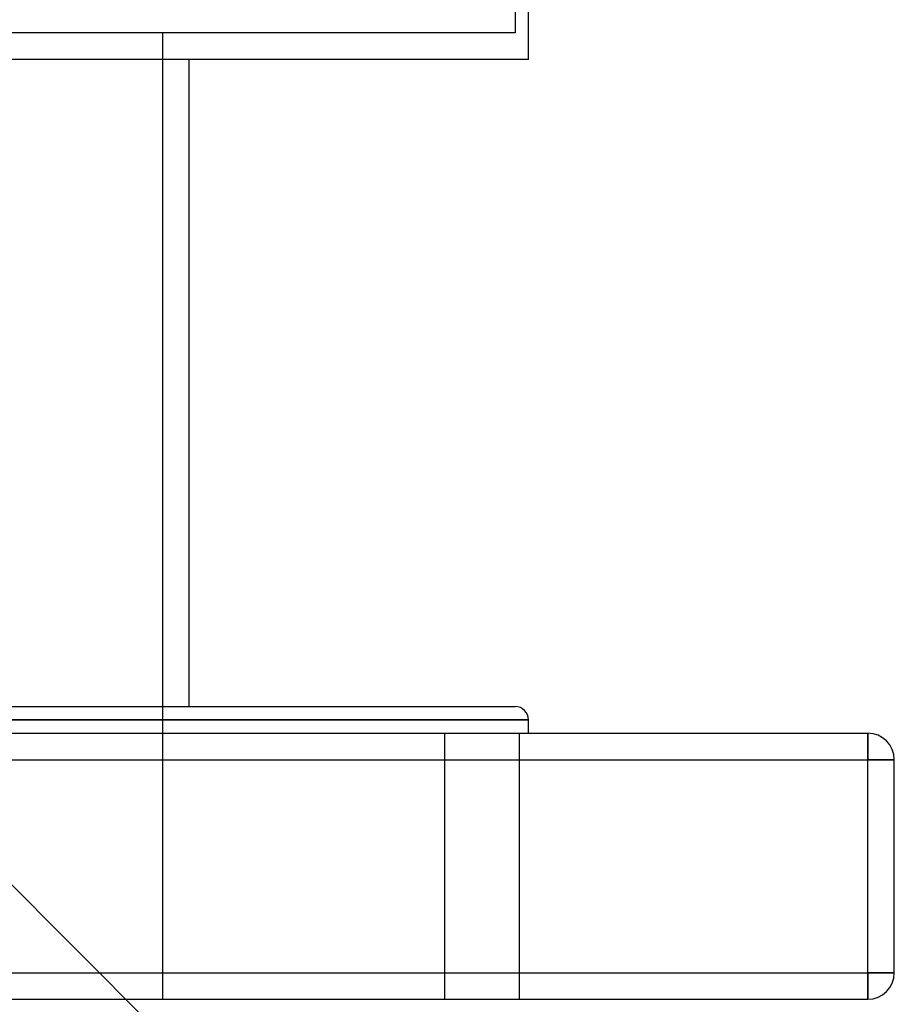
# Model space of a CAD drawing. Header units: millimetres. Extents: x -575 to 575, y -439 to 445.
# Tile 16 of 20: x 288 to 453, y -245 to -60. Entities that reach past the tile are written whole.
import ezdxf

# ---------------------------------------------------------------- set-up
doc = ezdxf.new("R2010")
doc.units = ezdxf.units.MM
doc.layers.add('HIDDEN', color=7, linetype='Continuous')
doc.layers.add('THICK', color=7, linetype='Continuous')

msp = doc.modelspace()

# ---------------------------------------------------------------- linework, layer by layer
at = {"layer": 'HIDDEN'}
for p, q in [((-381.25, 445.35), (381.25, -317.15)), ((381.25, -46.62), (381.25, -62.4)), ((381.25, -62.4), (-381.25, -62.4)), ((315, -62.4), (315, -244)), ((383.75, -191.5), (0, -191.5)), ((368, -244), (368, -194)), ((368, -244), (368, -194)), ((382, -194), (382, -244)), ((382, -194), (382, -244)), ((447.5, -194), (447.5, -199)), ((447.5, -194), (447.5, -194)), ((-447.5, -199), (447.5, -199)), ((447.5, -199), (452.5, -199)), ((447.5, -239), (447.5, -199)), ((452.5, -199), (452.5, -199)), ((-447.5, -239), (447.5, -239)), ((447.5, -239), (447.5, -244)), ((447.5, -239), (452.5, -239)), ((452.5, -239), (452.5, -239)), ((447.5, -244), (447.5, -244))]:
    msp.add_line(p, q, dxfattribs=at)
at = {"layer": 'THICK'}
for p, q in [((-381.25, 445.35), (381.25, -317.15)), ((383.75, -67.4), (383.75, -46.55)), ((383.75, -67.4), (-383.75, -67.4)), ((320, -189), (320, -67.4)), ((0, -189), (381.25, -189)), ((0, -191.5), (383.75, -191.5)), ((383.75, -194), (383.75, -191.5)), ((-447.5, -194), (447.5, -194)), ((447.5, -199), (447.5, -194)), ((-447.5, -199), (447.5, -199)), ((447.5, -239), (447.5, -199)), ((452.5, -199), (447.5, -199)), ((452.5, -239), (452.5, -199)), ((-447.5, -239), (447.5, -239)), ((452.5, -239), (447.5, -239)), ((447.5, -244), (447.5, -239)), ((-447.5, -244), (447.5, -244))]:
    msp.add_line(p, q, dxfattribs=at)
for centre, radius, start, end in [((381.25, -191.5), 2.5, 0, 90), ((447.5, -199), 5, 0, 90), ((447.5, -239), 5, 270, 0)]:
    msp.add_arc(centre, radius, start, end, dxfattribs=at)

doc.saveas('drawing.dxf')
